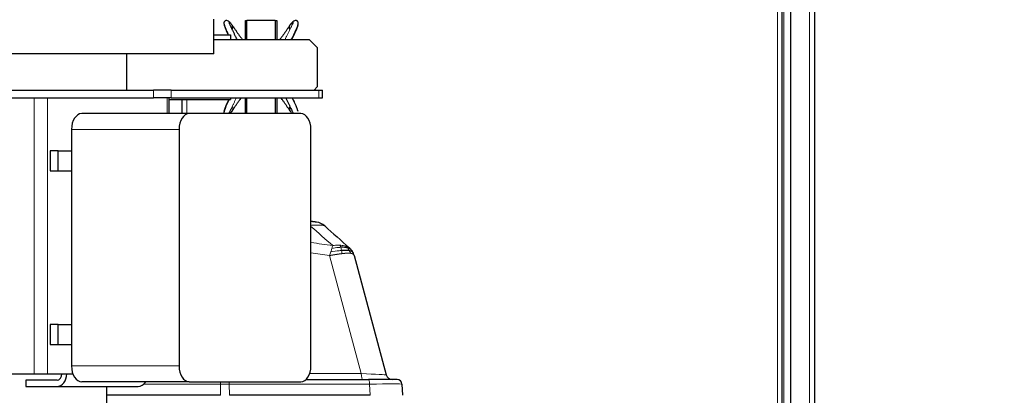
# Model space of a CAD drawing. Header units: inches. Extents: x 0 to 20790, y -12 to 14700.
# Tile 165 of 184: x 10996 to 11620, y 12095 to 12333. Entities that reach past the tile are written whole.
import ezdxf

# ---------------------------------------------------------------- set-up
doc = ezdxf.new("R2010")
doc.units = ezdxf.units.IN
doc.layers.add('1', color=7, linetype='Continuous', true_color=0xffffff)
doc.layers.add('254', color=7, linetype='Continuous', true_color=0xffffff)
doc.styles.add('latin_extended', font='simplex.shx')
doc.dimstyles.get("Standard").update_dxf_attribs({"dimtxt": 0.18, "dimasz": 0.18, "dimexe": 0.18, "dimexo": 0.0625, "dimgap": 0.09, "dimtad": 0, "dimtih": 1, "dimtoh": 1, "dimdec": 4, "dimzin": 0, "dimdsep": 46, "dimtxsty": 'Standard', "dimcen": 0.09, "dimadec": 0, "dimazin": 0, "dimtfac": 1, "dimtdec": 4, "dimtofl": 0, "dimtmove": 0, "dimatfit": 3, "dimfxl": 1, "dimtolj": 1, "dimtzin": 0, "dimarcsym": 0})

# ---------------------------------------------------------------- blocks, each defined once
blk = doc.blocks.new('_U3')
at = {"layer": '254', "color": 3, "linetype": 'Continuous', "lineweight": 13, "transparency": 16777216}
for p, q in [((11324.17, 12629.63), (12315.67, 12629.63)), ((12280.67, 12507.13), (12280.67, 9176.63)), ((11157.32, 9054.13), (12315.67, 9054.13))]:
    blk.add_line(p, q, dxfattribs=at)
at = {"layer": '254', "color": 3, "transparency": 16777216}
for points in [[(12301.09, 12507.13), (12260.25, 12507.13), (12280.67, 12629.63)], [(12260.25, 9176.63), (12301.09, 9176.63), (12280.67, 9054.13)]]:
    blk.add_solid(points, dxfattribs=at)
at = {"layer": 'Defpoints', "color": 0, "transparency": 16777216}
for p in [(11289.17, 12629.63), (11122.32, 9054.13), (12280.67, 9054.13)]:
    blk.add_point(p, dxfattribs=at)
at = {"layer": '254', "color": 2, "lineweight": 13, "transparency": 16777216, "insert": (12096.92, 10626.05), "char_height": 122.5, "attachment_point": 1, "rotation": 90, "style": 'latin_extended'}
blk.add_mtext('\\A1;3575', dxfattribs=at)
blk = doc.blocks.new('_U13')
at = {"layer": '254', "color": 3, "linetype": 'Continuous', "lineweight": 13, "transparency": 16777216}
for p, q in [((8923.11, 12092.13), (8923.11, 13329.32)), ((11930.67, 9591.63), (11930.67, 13329.32)), ((9045.61, 13294.32), (11808.17, 13294.32))]:
    blk.add_line(p, q, dxfattribs=at)
at = {"layer": '254', "color": 3, "transparency": 16777216}
for points in [[(9045.61, 13314.74), (9045.61, 13273.91), (8923.11, 13294.32)], [(11808.17, 13273.91), (11808.17, 13314.74), (11930.67, 13294.32)]]:
    blk.add_solid(points, dxfattribs=at)
at = {"layer": 'Defpoints', "color": 0, "transparency": 16777216}
for p in [(11930.67, 13294.32), (8923.11, 12057.13), (11930.67, 9556.63)]:
    blk.add_point(p, dxfattribs=at)
at = {"layer": '254', "color": 2, "lineweight": 13, "transparency": 16777216, "insert": (10211.06, 13478.07), "char_height": 122.5, "attachment_point": 1, "style": 'latin_extended'}
blk.add_mtext('\\A1;3008', dxfattribs=at)

msp = doc.modelspace()

# ---------------------------------------------------------------- linework, layer by layer
at = {"layer": '1', "color": 110, "linetype": 'Continuous', "lineweight": 13}
for p, q in [((11476.372, 11950.217), (11476.372, 12629.63)), ((11496.797, 11935.592), (11496.797, 12627.13)), ((11480.472, 12608.13), (11480.472, 11950.214)), ((11080.88, 12288.13), (11080.88, 12283.13)), ((11092.107, 12288.13), (11092.107, 12283.13)), ((11185.801, 12288.13), (11185.801, 12283.13)), ((11005.247, 12283.13), (11005.247, 12108.13)), ((11013.7, 12283.13), (11013.7, 12108.13)), ((11089.549, 12283.13), (11089.549, 12273.127)), ((11101.972, 12282.117), (11101.972, 12273.117)), ((11097.173, 12263.129), (11028.995, 12263.129)), ((11212.583, 12108.315), (11192.528, 12183.162)), ((11097.173, 12113.129), (11028.995, 12113.129)), ((11179.94, 12108.315), (11212.583, 12108.315)), ((11123.384, 12101.682), (11074.834, 12101.682)), ((11123.436, 12094.525), (11123.384, 12101.682)), ((11217.901, 12101.682), (11128.966, 12101.682)), ((11128.966, 12101.682), (11129.018, 12094.525)), ((11218.276, 12094.525), (11217.901, 12101.682))]:
    msp.add_line(p, q, dxfattribs=at)
at = {"layer": '1', "color": 2, "linetype": 'Continuous', "lineweight": 25}
for p, q in [((11479.172, 12626.83), (11479.172, 11950.212)), ((11484.797, 11947.591), (11484.797, 12627.13)), ((11499.797, 12624.13), (11499.797, 11932.596)), ((11119.172, 12311.129), (11119.172, 12333.129)), ((11139.172, 12332.13), (11140.131, 12332.13)), ((11139.172, 12320.128), (11139.172, 12332.13)), ((11140.131, 12332.33), (11158.131, 12332.33)), ((11140.131, 12320.128), (11140.131, 12332.33)), ((11158.131, 12332.33), (11158.131, 12320.128)), ((11158.131, 12332.13), (11159.172, 12332.13)), ((11159.172, 12332.13), (11159.172, 12320.128)), ((11119.17, 12323.13), (11129.672, 12323.13)), ((11119.17, 12320.128), (11179.672, 12320.128)), ((11129.672, 12323.13), (11129.672, 12320.128)), ((11179.672, 12320.128), (11184.672, 12315.128)), ((11184.672, 12315.128), (11184.672, 12290.132)), ((11119.172, 12311.129), (10869.172, 12311.129)), ((11064.022, 12288.13), (11064.022, 12311.129)), ((10923.407, 12288.13), (11080.88, 12288.13)), ((11092.107, 12288.13), (11080.88, 12288.13)), ((11092.107, 12288.13), (11185.801, 12288.13)), ((11184.672, 12290.132), (11182.67, 12288.13)), ((11185.801, 12288.13), (11188.14, 12288.13)), ((11188.14, 12283.13), (11188.14, 12288.13)), ((10923.407, 12283.13), (11080.88, 12283.13)), ((11092.107, 12283.13), (11080.88, 12283.13)), ((11090.952, 12282.13), (11129.672, 12282.13)), ((11090.953, 12273.127), (11090.953, 12283.13)), ((11092.107, 12283.13), (11185.801, 12283.13)), ((11099.172, 12273.123), (11099.172, 12282.122)), ((11129.672, 12283.13), (11129.672, 12282.13)), ((11139.172, 12273.129), (11139.172, 12283.13)), ((11140.131, 12273.129), (11140.131, 12283.13)), ((11158.131, 12283.13), (11158.131, 12273.129)), ((11159.172, 12283.13), (11159.172, 12273.129)), ((11185.801, 12283.13), (11188.14, 12283.13)), ((11103.6, 12273.129), (11035.422, 12273.129)), ((11174.307, 12273.129), (11103.6, 12273.129)), ((11028.995, 12263.129), (11028.995, 12113.129)), ((11097.173, 12263.129), (11097.173, 12113.129)), ((11180.735, 12113.129), (11180.735, 12263.129)), ((11015.532, 12249.479), (11015.532, 12236.779)), ((11020.511, 12249.479), (11015.532, 12249.479)), ((11020.511, 12249.479), (11028.995, 12249.479)), ((11020.511, 12236.779), (11020.511, 12249.479)), ((11015.532, 12236.779), (11020.511, 12236.779)), ((11020.511, 12236.779), (11028.995, 12236.779)), ((11208.118, 12183.173), (11228.397, 12107.489)), ((11015.532, 12139.479), (11015.532, 12126.779)), ((11020.511, 12139.479), (11015.532, 12139.479)), ((11020.511, 12139.479), (11028.995, 12139.479)), ((11020.511, 12126.779), (11020.511, 12139.479)), ((11015.532, 12126.779), (11020.511, 12126.779)), ((11020.511, 12126.779), (11028.995, 12126.779)), ((10991.458, 12108.13), (11005.247, 12108.13)), ((11005.247, 12108.13), (11013.7, 12108.13)), ((11013.7, 12108.13), (11025.913, 12108.13)), ((11025.914, 12108.13), (11025.913, 12108.13)), ((11025.914, 12108.13), (11029.856, 12108.13)), ((11000.103, 12104.129), (11000.103, 12100.129)), ((11019.785, 12104.129), (11000.103, 12104.129)), ((11000.103, 12100.129), (11019.785, 12100.129)), ((11019.785, 12100.129), (11071.208, 12100.129)), ((11103.6, 12103.129), (11035.422, 12103.129)), ((11051.322, 12033.129), (11051.322, 12100.129)), ((11103.6, 12103.129), (11174.307, 12103.129)), ((11177.582, 12104.525), (11217.176, 12104.525)), ((11235.345, 12104.525), (11217.176, 12104.525)), ((11238.341, 12101.682), (11238.716, 12094.525)), ((11123.436, 12094.525), (11051.318, 12094.525)), ((11218.276, 12094.525), (11129.018, 12094.525))]:
    msp.add_line(p, q, dxfattribs=at)
for centre, radius, start, end in [((11182.84, 12194.415), 10, 48.475565, 82.020268), ((11232.261, 12108.525), 4, 195, 270), ((11235.345, 12101.525), 3, 3, 90)]:
    msp.add_arc(centre, radius, start, end, dxfattribs=at)
for centre, major_axis, ratio, start_param, end_param in [((11035.422, 12263.129), (0, 10), 0.6427876, 0, 1.5707963), ((11103.6, 12263.129), (0, 10), 0.6427876, 0, 1.5707963), ((11174.307, 12263.129), (0, 10), 0.6427876, 4.712389, 6.2831853), ((11035.422, 12113.129), (0, 10), 0.6427876, 1.5707963, 3.1415927), ((11103.6, 12113.129), (0, 10), 0.6427876, 1.5707963, 3.1415927), ((11174.307, 12113.129), (0, 10), 0.6427876, 3.1415927, 4.712389), ((11019.785, 12108.13), (0, -8.001), 0.7660444, 0, 1.5707963), ((11019.785, 12108.13), (0, 4.001), 0.7660444, 3.1415927, 4.712389), ((11071.208, 12108.13), (0, -8.001), 0.7660444, 0, 0.8955993)]:
    msp.add_ellipse(centre, major_axis=major_axis, ratio=ratio, start_param=start_param, end_param=end_param, dxfattribs=at)
at = {"layer": '1', "color": 110, "linetype": 'Continuous', "lineweight": 13}
for centre, major_axis, ratio, start_param, end_param in [((11207.414, 12108.525), (-20.983, 1.035), 0.00224, 3.1423129, 4.4636253), ((11213.549, 12108.525), (0, 4), 0.2419219, 1.6231562, 3.1415927), ((11123.279, 12101.525), (0, 3), 0.0348995, 4.7647489, 5.2766517), ((11122.434, 12101.525), (27.001, 0.022), 0.0057899, 1.3264408, 1.5355922), ((11128.241, 12101.525), (0, 3), 0.2419219, 4.7647489, 5.2766517), ((11217.176, 12101.525), (0, 3), 0.2419219, 4.7647489, 6.2831853), ((11211.312, 12101.525), (27.029, 0.157), 0.0045296, 0.000211, 1.3245207)]:
    msp.add_ellipse(centre, major_axis=major_axis, ratio=ratio, start_param=start_param, end_param=end_param, dxfattribs=at)
at = {"layer": '1', "color": 2, "linetype": 'Continuous', "lineweight": 25}
for points, degree, knots in [([(11130.186, 12330.049), (11129.789, 12330.569), (11129.044, 12331.351), (11127.952, 12332.093), (11127.118, 12332.281), (11126.551, 12332.128), (11126.213, 12331.871), (11126.007, 12331.66), (11125.917, 12331.561), (11125.805, 12331.441), (11125.674, 12331.245), (11125.572, 12330.96), (11125.509, 12330.422), (11125.719, 12329.62), (11126.421, 12327.108), (11127.533, 12324.753), (11128.331, 12323.169)], 3, [0, 0, 0, 0, 0.1261361, 0.2301313, 0.310708, 0.368831, 0.4062747, 0.4184812, 0.4234102, 0.4278889, 0.4444639, 0.4602229, 0.4770469, 0.5488604, 0.7026561, 1, 1, 1, 1]), ([(11168.375, 12320.131), (11168.399, 12320.177), (11169.732, 12322.801), (11171.575, 12326.253), (11172.536, 12329.519), (11172.705, 12330.309), (11172.724, 12330.689), (11172.69, 12330.96), (11172.589, 12331.245), (11172.457, 12331.441), (11172.345, 12331.561), (11172.255, 12331.66), (11172.05, 12331.871), (11171.711, 12332.128), (11171.145, 12332.281), (11170.311, 12332.093), (11169.218, 12331.351), (11168.474, 12330.569), (11168.077, 12330.049)], 3, [0, 0, 0, 0, 0.007186, 0.4087024, 0.5380959, 0.5820486, 0.5986446, 0.6127992, 0.6260577, 0.6400029, 0.643771, 0.6479179, 0.6581876, 0.6896902, 0.738591, 0.8063829, 0.8938775, 1, 1, 1, 1]), ([(11125.8, 12329.309), (11125.789, 12329.333), (11125.76, 12329.405), (11125.769, 12329.464), (11125.836, 12329.29), (11125.917, 12329.011), (11125.984, 12328.725), (11126.067, 12328.395), (11126.2, 12327.918), (11126.498, 12327.037), (11127.072, 12325.705), (11127.737, 12324.31), (11128.156, 12323.452), (11128.308, 12323.143)], 3, [0, 0, 0, 0, 0.0382971, 0.133327, 0.2283569, 0.2758719, 0.3233869, 0.3709018, 0.4184168, 0.5134467, 0.7035066, 0.8935665, 1, 1, 1, 1]), ([(11133.928, 12320.192), (11133.736, 12320.577), (11133.278, 12321.503), (11132.564, 12322.966), (11131.784, 12324.571), (11131.016, 12326.163), (11130.271, 12327.722), (11129.78, 12328.729), (11129.54, 12329.203), (11129.53, 12329.221)], 3, [0, 0, 0, 0, 0.1232061, 0.2971645, 0.4711229, 0.6450813, 0.8190397, 0.9929982, 1, 1, 1, 1]), ([(11130.809, 12326.599), (11130.901, 12326.712), (11131, 12326.87), (11131.076, 12327.042), (11131.129, 12327.221), (11131.181, 12327.515), (11131.207, 12327.819), (11131.186, 12328.188), (11131.105, 12328.548), (11130.975, 12328.893), (11130.864, 12329.121), (11130.815, 12329.211)], 5, [0, 0, 0, 0, 0, 0, 0.2638886, 0.3364025, 0.3364025, 0.3364025, 0.5400548, 0.8151422, 1, 1, 1, 1, 1, 1]), ([(11130.815, 12329.211), (11131.148, 12328.767), (11131.797, 12327.823), (11132.776, 12326.359), (11133.768, 12324.898), (11134.79, 12323.45), (11135.862, 12322.007), (11136.707, 12320.907), (11137.192, 12320.289), (11137.289, 12320.166)], 3, [0, 0, 0, 0, 0.160016, 0.320032, 0.480048, 0.640064, 0.80008, 0.960096, 1, 1, 1, 1]), ([(11167.447, 12329.211), (11167.114, 12328.767), (11166.465, 12327.823), (11165.487, 12326.359), (11164.494, 12324.898), (11163.472, 12323.45), (11162.401, 12322.007), (11161.555, 12320.907), (11161.071, 12320.289), (11160.973, 12320.166)], 3, [0, 0, 0, 0, 0.160016, 0.320032, 0.480048, 0.640064, 0.80008, 0.960096, 1, 1, 1, 1]), ([(11167.457, 12326.595), (11167.455, 12326.598), (11167.452, 12326.6), (11167.45, 12326.603), (11167.358, 12326.718), (11167.259, 12326.877), (11167.185, 12327.047), (11167.133, 12327.224), (11167.081, 12327.515), (11167.062, 12327.738), (11167.065, 12327.922), (11167.083, 12328.105), (11167.13, 12328.365), (11167.192, 12328.612), (11167.249, 12328.786), (11167.318, 12328.956), (11167.399, 12329.121), (11167.447, 12329.211)], 5, [0, 0, 0, 0, 0, 0, 0.0068692, 0.0068692, 0.0068692, 0.2655639, 0.3379128, 0.3379128, 0.3379128, 0.5411016, 0.6689564, 0.6689564, 0.6689564, 0.8155629, 1, 1, 1, 1, 1, 1]), ([(11167.447, 12329.211), (11167.541, 12329.387), (11167.738, 12329.697), (11167.974, 12329.981), (11168.247, 12330.231), (11168.576, 12330.455), (11168.869, 12330.619), (11169.022, 12330.69), (11169.18, 12330.749), (11169.343, 12330.795), (11169.479, 12330.822)], 5, [0, 0, 0, 0, 0, 0, 0.3727401, 0.6847556, 0.6847556, 0.6847556, 0.7419062, 1, 1, 1, 1, 1, 1]), ([(11172.462, 12329.309), (11172.473, 12329.333), (11172.502, 12329.405), (11172.493, 12329.464), (11172.426, 12329.29), (11172.346, 12329.011), (11172.278, 12328.725), (11172.196, 12328.395), (11172.062, 12327.918), (11171.765, 12327.037), (11171.191, 12325.705), (11170.411, 12324.071), (11169.598, 12322.415), (11168.955, 12321.121), (11168.587, 12320.379), (11168.495, 12320.195)], 3, [0, 0, 0, 0, 0.0286537, 0.0997547, 0.1708557, 0.2064062, 0.2419567, 0.2775072, 0.3130577, 0.3841587, 0.5263607, 0.6685627, 0.8107647, 0.9529667, 1, 1, 1, 1]), ([(11128.882, 12282.102), (11127.884, 12280.145), (11126.528, 12277.407), (11125.726, 12274.682), (11125.558, 12273.892), (11125.538, 12273.512), (11125.566, 12273.291), (11125.603, 12273.164), (11125.615, 12273.13)], 3, [0, 0, 0, 0, 0.5943312, 0.8453562, 0.9306251, 0.9628215, 0.9902815, 1, 1, 1, 1]), ([(11125.8, 12274.892), (11125.789, 12274.868), (11125.76, 12274.796), (11125.769, 12274.737), (11125.836, 12274.911), (11125.917, 12275.19), (11125.984, 12275.476), (11126.067, 12275.806), (11126.2, 12276.283), (11126.498, 12277.164), (11127.072, 12278.496), (11127.851, 12280.13), (11128.447, 12281.344), (11128.775, 12282.008), (11128.83, 12282.117)], 3, [0, 0, 0, 0, 0.034154, 0.1189033, 0.2036527, 0.2460274, 0.2884021, 0.3307767, 0.3731514, 0.4579008, 0.6273995, 0.7968982, 0.9663969, 1, 1, 1, 1]), ([(11130.815, 12274.99), (11131.148, 12275.434), (11131.797, 12276.378), (11132.776, 12277.842), (11133.768, 12279.303), (11134.79, 12280.751), (11135.723, 12282.007), (11136.324, 12282.793), (11136.555, 12283.094)], 3, [0, 0, 0, 0, 0.1781698, 0.3563395, 0.5345093, 0.712679, 0.8908488, 1, 1, 1, 1]), ([(11167.447, 12274.99), (11167.114, 12275.434), (11166.465, 12276.378), (11165.487, 12277.842), (11164.494, 12279.303), (11163.472, 12280.751), (11162.539, 12282.007), (11161.939, 12282.793), (11161.707, 12283.094)], 3, [0, 0, 0, 0, 0.1781698, 0.3563395, 0.5345093, 0.712679, 0.8908488, 1, 1, 1, 1]), ([(11164.799, 12283.072), (11164.834, 12283), (11165.136, 12282.387), (11165.699, 12281.235), (11166.479, 12279.629), (11167.247, 12278.038), (11167.992, 12276.479), (11168.482, 12275.472), (11168.723, 12274.998), (11168.732, 12274.98)], 3, [0, 0, 0, 0, 0.025615, 0.2189358, 0.4122565, 0.6055773, 0.7988981, 0.9922188, 1, 1, 1, 1]), ([(11172.457, 12274.877), (11172.324, 12275.349), (11171.545, 12277.95), (11170.048, 12280.817), (11168.863, 12283.118)], 3, [0, 0, 0, 0, 0.2047724, 1, 1, 1, 1]), ([(11172.462, 12274.892), (11172.473, 12274.868), (11172.502, 12274.796), (11172.493, 12274.737), (11172.426, 12274.911), (11172.346, 12275.19), (11172.278, 12275.476), (11172.196, 12275.806), (11172.062, 12276.283), (11171.765, 12277.164), (11171.191, 12278.496), (11170.411, 12280.13), (11169.657, 12281.665), (11169.168, 12282.653), (11168.952, 12283.086)], 3, [0, 0, 0, 0, 0.0310885, 0.1082311, 0.1853738, 0.2239451, 0.2625164, 0.3010877, 0.339659, 0.4168017, 0.5710869, 0.7253722, 0.8796575, 1, 1, 1, 1]), ([(11130.815, 12274.99), (11130.721, 12274.814), (11130.524, 12274.504), (11130.288, 12274.22), (11130.016, 12273.97), (11129.687, 12273.746), (11129.394, 12273.582), (11129.241, 12273.511), (11129.082, 12273.452), (11128.919, 12273.406), (11128.784, 12273.379)], 5, [0, 0, 0, 0, 0, 0, 0.3727401, 0.6847556, 0.6847556, 0.6847556, 0.7419062, 1, 1, 1, 1, 1, 1]), ([(11130.805, 12277.606), (11130.808, 12277.603), (11130.81, 12277.6), (11130.813, 12277.598), (11130.904, 12277.483), (11131.003, 12277.323), (11131.077, 12277.154), (11131.129, 12276.977), (11131.181, 12276.686), (11131.2, 12276.463), (11131.198, 12276.279), (11131.179, 12276.096), (11131.132, 12275.836), (11131.071, 12275.589), (11131.014, 12275.415), (11130.944, 12275.245), (11130.864, 12275.08), (11130.815, 12274.99)], 5, [0, 0, 0, 0, 0, 0, 0.0068692, 0.0068692, 0.0068692, 0.2655639, 0.3379128, 0.3379128, 0.3379128, 0.5411016, 0.6689564, 0.6689564, 0.6689564, 0.8155629, 1, 1, 1, 1, 1, 1]), ([(11167.453, 12277.601), (11167.362, 12277.489), (11167.262, 12277.331), (11167.187, 12277.159), (11167.134, 12276.98), (11167.081, 12276.686), (11167.055, 12276.382), (11167.076, 12276.013), (11167.157, 12275.653), (11167.287, 12275.308), (11167.399, 12275.08), (11167.447, 12274.99)], 5, [0, 0, 0, 0, 0, 0, 0.2638886, 0.3364025, 0.3364025, 0.3364025, 0.5400548, 0.8151422, 1, 1, 1, 1, 1, 1]), ([(11184.228, 12204.318), (11184.227, 12204.318), (11184.219, 12204.319), (11184.189, 12204.323), (11184.165, 12204.327), (11184.099, 12204.336), (11184.058, 12204.342), (11183.959, 12204.356), (11183.9, 12204.364), (11183.814, 12204.376), (11183.797, 12204.378), (11183.76, 12204.383), (11183.704, 12204.391), (11183.643, 12204.4), (11183.516, 12204.418), (11183.329, 12204.444), (11183.112, 12204.474), (11182.967, 12204.494), (11182.937, 12204.498), (11182.877, 12204.507), (11182.847, 12204.511), (11182.754, 12204.524), (11182.691, 12204.533), (11182.498, 12204.56), (11182.364, 12204.578), (11182.086, 12204.617), (11181.943, 12204.637), (11181.648, 12204.678), (11181.496, 12204.699), (11181.301, 12204.726), (11181.262, 12204.732), (11181.183, 12204.743), (11181.143, 12204.748), (11181.023, 12204.765), (11180.943, 12204.776), (11180.827, 12204.792), (11180.792, 12204.797), (11180.757, 12204.802)], 3, [0, 0, 0, 0, 0.0766427, 0.0766427, 0.1589548, 0.1589548, 0.241267, 0.241267, 0.3235792, 0.3235792, 0.3441572, 0.3441572, 0.3647352, 0.4058913, 0.4058913, 0.4882035, 0.5705157, 0.5705157, 0.5910937, 0.5910937, 0.6116718, 0.6116718, 0.6528278, 0.6528278, 0.73514, 0.73514, 0.8174522, 0.8174522, 0.8997644, 0.8997644, 0.9203424, 0.9203424, 0.9409204, 0.9409204, 0.9820765, 0.9820765, 1, 1, 1, 1]), ([(11204.008, 12187.982), (11203.862, 12188.021), (11203.711, 12188.057), (11203.085, 12188.193), (11202.569, 12188.271), (11201.458, 12188.374), (11200.862, 12188.4), (11200.026, 12188.398), (11199.813, 12188.394), (11199.597, 12188.387)], 3, [0, 0, 0, 0, 0.125, 0.125, 0.5, 0.5, 0.875, 0.875, 1, 1, 1, 1]), ([(11206.426, 12186.627), (11206.33, 12186.755), (11206.23, 12186.88), (11205.971, 12187.19), (11205.807, 12187.372), (11205.461, 12187.727), (11205.28, 12187.901), (11205.088, 12188.071)], 3, [0, 0, 0, 0, 0.25, 0.25, 0.625, 0.625, 1, 1, 1, 1]), ([(11205.124, 12186.24), (11204.969, 12186.266), (11204.807, 12186.29), (11204.129, 12186.373), (11203.557, 12186.408), (11202.297, 12186.427), (11201.61, 12186.41), (11200.63, 12186.358), (11200.379, 12186.343), (11200.124, 12186.325)], 3, [0, 0, 0, 0, 0.125, 0.125, 0.5, 0.5, 0.875, 0.875, 1, 1, 1, 1]), ([(11207.427, 12185.009), (11207.391, 12185.081), (11207.355, 12185.151), (11207.208, 12185.433), (11207.09, 12185.64), (11206.84, 12186.044), (11206.708, 12186.241), (11206.522, 12186.499), (11206.475, 12186.564), (11206.426, 12186.627)], 3, [0, 0, 0, 0, 0.125, 0.125, 0.5, 0.5, 0.875, 0.875, 1, 1, 1, 1]), ([(11208.118, 12183.173), (11208.052, 12183.419), (11207.978, 12183.658), (11207.815, 12184.124), (11207.725, 12184.351), (11207.565, 12184.721), (11207.497, 12184.866), (11207.427, 12185.009)], 3, [0, 0, 0, 0, 0.375, 0.375, 0.75, 0.75, 1, 1, 1, 1])]:
    msp.add_open_spline(points, degree=degree, knots=knots, dxfattribs=at)
at = {"layer": '1', "color": 110, "linetype": 'Continuous', "lineweight": 13}
for points, knots in [([(11129.53, 12329.221), (11129.424, 12329.43), (11129.263, 12329.74), (11129.058, 12330.121), (11128.915, 12330.394), (11128.81, 12330.633), (11128.757, 12330.888), (11128.829, 12331.072), (11129.11, 12331.035), (11129.533, 12330.802), (11130.115, 12330.221), (11130.585, 12329.564), (11130.815, 12329.211)], [0, 0, 0, 0, 0.0926962, 0.143102, 0.1935077, 0.2439135, 0.2943193, 0.3951308, 0.4959423, 0.5967539, 0.7983769, 1, 1, 1, 1]), ([(11164.335, 12320.192), (11164.526, 12320.577), (11164.985, 12321.503), (11165.699, 12322.966), (11166.479, 12324.571), (11167.247, 12326.163), (11167.992, 12327.722), (11168.593, 12328.956), (11168.99, 12329.724), (11169.205, 12330.121), (11169.347, 12330.394), (11169.453, 12330.633), (11169.505, 12330.888), (11169.433, 12331.072), (11169.153, 12331.035), (11168.729, 12330.802), (11168.148, 12330.221), (11167.677, 12329.564), (11167.447, 12329.211)], [0, 0, 0, 0, 0.0661406, 0.1595265, 0.2529125, 0.3462984, 0.4396844, 0.5330703, 0.5797633, 0.6031098, 0.6264562, 0.6498027, 0.6731492, 0.7198422, 0.7665351, 0.8132281, 0.9066141, 1, 1, 1, 1]), ([(11133.463, 12283.072), (11133.428, 12283), (11133.126, 12282.387), (11132.564, 12281.235), (11131.784, 12279.629), (11131.016, 12278.038), (11130.271, 12276.479), (11129.669, 12275.244), (11129.272, 12274.477), (11129.058, 12274.08), (11128.915, 12273.807), (11128.81, 12273.568), (11128.757, 12273.313), (11128.829, 12273.129), (11129.11, 12273.166), (11129.533, 12273.399), (11130.115, 12273.98), (11130.585, 12274.637), (11130.815, 12274.99)], [0, 0, 0, 0, 0.0130767, 0.1117691, 0.2104614, 0.3091537, 0.407846, 0.5065384, 0.5558845, 0.5805576, 0.6052307, 0.6299038, 0.6545769, 0.703923, 0.7532692, 0.8026153, 0.9013077, 1, 1, 1, 1]), ([(11168.732, 12274.98), (11168.838, 12274.771), (11168.999, 12274.461), (11169.205, 12274.08), (11169.347, 12273.807), (11169.453, 12273.568), (11169.505, 12273.313), (11169.433, 12273.129), (11169.153, 12273.166), (11168.729, 12273.399), (11168.148, 12273.98), (11167.677, 12274.637), (11167.447, 12274.99)], [0, 0, 0, 0, 0.0926962, 0.143102, 0.1935077, 0.2439135, 0.2943193, 0.3951308, 0.4959423, 0.5967539, 0.7983769, 1, 1, 1, 1]), ([(11189.469, 12201.901), (11189.421, 12201.944), (11189.362, 12201.985), (11189.223, 12202.063), (11189.143, 12202.1), (11188.872, 12202.204), (11188.651, 12202.265), (11188.354, 12202.323), (11188.32, 12202.329), (11188.251, 12202.342), (11188.216, 12202.348), (11188.109, 12202.366), (11188.036, 12202.377), (11187.807, 12202.408), (11187.484, 12202.446), (11187.122, 12202.474), (11186.837, 12202.491), (11186.691, 12202.499), (11186.539, 12202.505), (11186.437, 12202.509), (11186.385, 12202.511), (11185.916, 12202.526), (11185.468, 12202.53), (11184.751, 12202.522), (11184.505, 12202.517), (11184.125, 12202.506), (11183.996, 12202.502), (11183.736, 12202.492), (11183.603, 12202.487), (11182.936, 12202.458), (11182.382, 12202.426), (11181.469, 12202.362), (11181.123, 12202.335), (11180.77, 12202.306)], [0, 0, 0, 0, 0.0658566, 0.0658566, 0.1317133, 0.1317133, 0.2634265, 0.2634265, 0.2798907, 0.2798907, 0.2963548, 0.2963548, 0.3292832, 0.3292832, 0.3951398, 0.4609964, 0.4609964, 0.4939247, 0.5103889, 0.5103889, 0.526853, 0.526853, 0.6585663, 0.6585663, 0.7244229, 0.7244229, 0.7573512, 0.7573512, 0.7902796, 0.7902796, 0.9219928, 0.9219928, 1, 1, 1, 1]), ([(11193.31, 12185.501), (11193.436, 12185.877), (11193.555, 12186.245), (11193.779, 12186.96), (11193.884, 12187.307), (11193.982, 12187.641)], [0, 0, 0, 0, 0.5, 0.5, 1, 1, 1, 1]), ([(11193.982, 12187.641), (11194.089, 12187.972), (11194.189, 12188.29), (11194.375, 12188.893), (11194.462, 12189.18), (11194.542, 12189.448)], [0, 0, 0, 0, 0.5, 0.5, 1, 1, 1, 1]), ([(11199.597, 12188.387), (11199.165, 12188.374), (11198.721, 12188.349), (11196.902, 12188.197), (11195.448, 12187.973), (11193.982, 12187.641)], [0, 0, 0, 0, 0.25, 0.25, 1, 1, 1, 1]), ([(11199.148, 12189.71), (11198.778, 12189.736), (11198.4, 12189.751), (11196.87, 12189.767), (11195.682, 12189.673), (11194.542, 12189.448)], [0, 0, 0, 0, 0.25, 0.25, 1, 1, 1, 1]), ([(11203.027, 12189.014), (11202.896, 12189.054), (11202.761, 12189.094), (11202.202, 12189.248), (11201.743, 12189.354), (11200.761, 12189.536), (11200.24, 12189.61), (11199.516, 12189.681), (11199.333, 12189.697), (11199.148, 12189.71)], [0, 0, 0, 0, 0.125, 0.125, 0.5, 0.5, 0.875, 0.875, 1, 1, 1, 1]), ([(11199.597, 12188.387), (11199.549, 12188.537), (11199.501, 12188.679), (11199.387, 12189.007), (11199.323, 12189.181), (11199.216, 12189.482), (11199.174, 12189.608), (11199.148, 12189.71)], [0, 0, 0, 0, 0.25, 0.25, 0.625, 0.625, 1, 1, 1, 1]), ([(11200.124, 12186.325), (11200.107, 12186.415), (11200.089, 12186.506), (11200.014, 12186.87), (11199.951, 12187.142), (11199.815, 12187.667), (11199.743, 12187.92), (11199.646, 12188.236), (11199.621, 12188.313), (11199.597, 12188.387)], [0, 0, 0, 0, 0.125, 0.125, 0.5, 0.5, 0.875, 0.875, 1, 1, 1, 1]), ([(11204.008, 12187.982), (11203.91, 12188.105), (11203.813, 12188.221), (11203.579, 12188.487), (11203.445, 12188.624), (11203.209, 12188.853), (11203.106, 12188.945), (11203.027, 12189.014)], [0, 0, 0, 0, 0.25, 0.25, 0.625, 0.625, 1, 1, 1, 1]), ([(11205.088, 12188.071), (11204.875, 12188.26), (11204.41, 12188.516), (11203.53, 12188.851), (11203.288, 12188.934), (11203.027, 12189.014)], [0, 0, 0, 0, 0.75, 0.75, 1, 1, 1, 1]), ([(11206.426, 12186.627), (11206.106, 12187.049), (11205.565, 12187.425), (11204.572, 12187.815), (11204.301, 12187.903), (11204.008, 12187.982)], [0, 0, 0, 0, 0.75, 0.75, 1, 1, 1, 1]), ([(11205.124, 12186.24), (11205.084, 12186.317), (11205.043, 12186.394), (11204.874, 12186.704), (11204.738, 12186.936), (11204.453, 12187.38), (11204.304, 12187.593), (11204.107, 12187.856), (11204.058, 12187.92), (11204.008, 12187.982)], [0, 0, 0, 0, 0.125, 0.125, 0.5, 0.5, 0.875, 0.875, 1, 1, 1, 1]), ([(11192.528, 12183.162), (11192.671, 12183.559), (11192.808, 12183.954), (11193.069, 12184.736), (11193.193, 12185.122), (11193.31, 12185.501)], [0, 0, 0, 0, 0.5, 0.5, 1, 1, 1, 1]), ([(11200.354, 12184.364), (11200.34, 12184.362), (11200.312, 12184.358), (11200.27, 12184.353), (11200.227, 12184.348), (11200.183, 12184.342), (11200.139, 12184.337), (11200.093, 12184.331), (11200.048, 12184.325), (11200.001, 12184.319), (11199.953, 12184.313), (11199.905, 12184.307), (11199.856, 12184.3), (11199.807, 12184.294), (11199.756, 12184.287), (11199.705, 12184.28), (11199.653, 12184.273), (11199.6, 12184.266), (11199.547, 12184.259), (11199.492, 12184.251), (11199.437, 12184.244), (11199.381, 12184.236), (11199.325, 12184.228), (11199.267, 12184.22), (11199.209, 12184.212), (11199.15, 12184.204), (11199.09, 12184.196), (11199.029, 12184.187), (11198.968, 12184.178), (11198.905, 12184.169), (11198.842, 12184.16), (11198.778, 12184.151), (11198.713, 12184.142), (11198.648, 12184.132), (11198.581, 12184.123), (11198.514, 12184.113), (11198.445, 12184.103), (11198.376, 12184.093), (11198.306, 12184.083), (11198.236, 12184.072), (11198.164, 12184.062), (11198.091, 12184.051), (11198.018, 12184.04), (11197.944, 12184.029), (11197.868, 12184.018), (11197.792, 12184.006), (11197.715, 12183.995), (11197.637, 12183.983), (11197.559, 12183.971), (11197.479, 12183.959), (11197.398, 12183.946), (11197.317, 12183.934), (11197.234, 12183.921), (11197.151, 12183.908), (11197.067, 12183.895), (11196.981, 12183.882), (11196.895, 12183.869), (11196.808, 12183.855), (11196.72, 12183.842), (11196.631, 12183.828), (11196.541, 12183.814), (11196.45, 12183.8), (11196.358, 12183.785), (11196.266, 12183.771), (11196.172, 12183.756), (11196.077, 12183.741), (11195.982, 12183.726), (11195.885, 12183.71), (11195.787, 12183.695), (11195.689, 12183.679), (11195.589, 12183.663), (11195.489, 12183.647), (11195.387, 12183.631), (11195.285, 12183.614), (11195.181, 12183.598), (11195.077, 12183.581), (11194.971, 12183.564), (11194.865, 12183.547), (11194.758, 12183.529), (11194.649, 12183.512), (11194.54, 12183.494), (11194.429, 12183.476), (11194.318, 12183.458), (11194.206, 12183.439), (11194.092, 12183.421), (11193.978, 12183.402), (11193.862, 12183.383), (11193.746, 12183.364), (11193.629, 12183.345), (11193.51, 12183.325), (11193.391, 12183.305), (11193.271, 12183.286), (11193.149, 12183.265), (11193.027, 12183.245), (11192.903, 12183.225), (11192.779, 12183.204), (11192.654, 12183.183), (11192.57, 12183.169), (11192.528, 12183.162)], [0, 0, 0, 0, 0.0060657, 0.012223, 0.0184718, 0.0248123, 0.0312443, 0.0377679, 0.0443831, 0.0510899, 0.0578883, 0.0647782, 0.0717598, 0.0788329, 0.0859977, 0.093254, 0.1006019, 0.1080414, 0.1155725, 0.1231952, 0.1309095, 0.1387154, 0.1466129, 0.1546019, 0.1626826, 0.1708549, 0.1791188, 0.1874742, 0.1959213, 0.20446, 0.2130903, 0.2218121, 0.2306256, 0.2395307, 0.2485274, 0.2576156, 0.2667955, 0.276067, 0.2854301, 0.2948848, 0.3044311, 0.314069, 0.3237985, 0.3336196, 0.3435324, 0.3535367, 0.3636326, 0.3738202, 0.3840993, 0.3944701, 0.4049324, 0.4154864, 0.426132, 0.4368691, 0.4476979, 0.4586183, 0.4696303, 0.480734, 0.4919292, 0.503216, 0.5145945, 0.5260645, 0.5376262, 0.5492795, 0.5610244, 0.5728609, 0.584789, 0.5968087, 0.60892, 0.621123, 0.6334175, 0.6458037, 0.6582815, 0.6708509, 0.6835119, 0.6962645, 0.7091087, 0.7220445, 0.735072, 0.748191, 0.7614017, 0.774704, 0.7880979, 0.8015834, 0.8151605, 0.8288293, 0.8425896, 0.8564416, 0.8703852, 0.8844204, 0.8985472, 0.9127656, 0.9270756, 0.9414773, 0.9559705, 0.9705554, 0.9852319, 1, 1, 1, 1]), ([(11200.124, 12186.325), (11199.614, 12186.289), (11199.084, 12186.243), (11196.902, 12186.027), (11195.123, 12185.786), (11193.31, 12185.501)], [0, 0, 0, 0, 0.25, 0.25, 1, 1, 1, 1]), ([(11200.354, 12184.364), (11200.348, 12184.564), (11200.333, 12184.787), (11200.288, 12185.267), (11200.256, 12185.522), (11200.189, 12185.963), (11200.158, 12186.143), (11200.124, 12186.325)], [0, 0, 0, 0, 0.375, 0.375, 0.75, 0.75, 1, 1, 1, 1]), ([(11205.837, 12184.589), (11205.826, 12184.59), (11205.804, 12184.593), (11205.771, 12184.597), (11205.738, 12184.601), (11205.705, 12184.605), (11205.671, 12184.608), (11205.637, 12184.612), (11205.602, 12184.616), (11205.567, 12184.619), (11205.532, 12184.622), (11205.497, 12184.625), (11205.461, 12184.628), (11205.425, 12184.631), (11205.389, 12184.634), (11205.352, 12184.637), (11205.315, 12184.639), (11205.278, 12184.642), (11205.24, 12184.644), (11205.202, 12184.646), (11205.164, 12184.649), (11205.125, 12184.651), (11205.086, 12184.653), (11205.047, 12184.654), (11205.007, 12184.656), (11204.967, 12184.658), (11204.927, 12184.659), (11204.886, 12184.66), (11204.845, 12184.662), (11204.804, 12184.663), (11204.762, 12184.664), (11204.72, 12184.665), (11204.678, 12184.665), (11204.635, 12184.666), (11204.592, 12184.667), (11204.548, 12184.667), (11204.505, 12184.667), (11204.461, 12184.668), (11204.416, 12184.668), (11204.371, 12184.668), (11204.326, 12184.667), (11204.28, 12184.667), (11204.234, 12184.667), (11204.188, 12184.666), (11204.142, 12184.666), (11204.095, 12184.665), (11204.047, 12184.664), (11203.999, 12184.663), (11203.951, 12184.662), (11203.903, 12184.66), (11203.854, 12184.659), (11203.805, 12184.658), (11203.755, 12184.656), (11203.705, 12184.654), (11203.655, 12184.652), (11203.604, 12184.65), (11203.553, 12184.648), (11203.501, 12184.646), (11203.45, 12184.644), (11203.397, 12184.641), (11203.345, 12184.639), (11203.292, 12184.636), (11203.238, 12184.633), (11203.185, 12184.63), (11203.13, 12184.627), (11203.076, 12184.624), (11203.021, 12184.62), (11202.966, 12184.617), (11202.91, 12184.613), (11202.854, 12184.61), (11202.797, 12184.606), (11202.741, 12184.602), (11202.683, 12184.598), (11202.626, 12184.593), (11202.568, 12184.589), (11202.509, 12184.585), (11202.45, 12184.58), (11202.391, 12184.575), (11202.331, 12184.57), (11202.271, 12184.565), (11202.211, 12184.56), (11202.15, 12184.555), (11202.089, 12184.549), (11202.027, 12184.544), (11201.965, 12184.538), (11201.903, 12184.533), (11201.84, 12184.527), (11201.777, 12184.521), (11201.713, 12184.514), (11201.649, 12184.508), (11201.584, 12184.502), (11201.52, 12184.495), (11201.454, 12184.488), (11201.389, 12184.482), (11201.323, 12184.475), (11201.256, 12184.468), (11201.189, 12184.46), (11201.122, 12184.453), (11201.054, 12184.446), (11200.986, 12184.438), (11200.917, 12184.43), (11200.848, 12184.422), (11200.779, 12184.414), (11200.709, 12184.406), (11200.639, 12184.398), (11200.568, 12184.39), (11200.497, 12184.381), (11200.426, 12184.372), (11200.378, 12184.367), (11200.354, 12184.364)], [0, 0, 0, 0, 0.0082024, 0.0164263, 0.0246716, 0.0329384, 0.0412265, 0.0495362, 0.0578672, 0.0662198, 0.0745938, 0.0829892, 0.0914062, 0.0998446, 0.1083045, 0.1167859, 0.1252887, 0.1338131, 0.1423589, 0.1509263, 0.1595151, 0.1681255, 0.1767574, 0.1854108, 0.1940858, 0.2027822, 0.2115002, 0.2202398, 0.2290008, 0.2377835, 0.2465876, 0.2554134, 0.2642606, 0.2731295, 0.2820199, 0.2909319, 0.2998654, 0.3088206, 0.3177973, 0.3267956, 0.3358154, 0.3448569, 0.35392, 0.3630047, 0.3721109, 0.3812388, 0.3903883, 0.3995594, 0.4087522, 0.4179665, 0.4272025, 0.4364601, 0.4457393, 0.4550402, 0.4643627, 0.4737069, 0.4830727, 0.4924601, 0.5018692, 0.5113, 0.5207524, 0.5302265, 0.5397222, 0.5492397, 0.5587788, 0.5683395, 0.577922, 0.5875261, 0.5971519, 0.6067994, 0.6164686, 0.6261595, 0.6358721, 0.6456064, 0.6553624, 0.6651401, 0.6749395, 0.6847606, 0.6946034, 0.704468, 0.7143542, 0.7242622, 0.734192, 0.7441434, 0.7541166, 0.7641115, 0.7741282, 0.7841666, 0.7942268, 0.8043087, 0.8144123, 0.8245377, 0.8346848, 0.8448538, 0.8550444, 0.8652568, 0.875491, 0.885747, 0.8960247, 0.9063242, 0.9166455, 0.9269886, 0.9373534, 0.9477401, 0.9581485, 0.9685787, 0.9790306, 0.9895044, 1, 1, 1, 1]), ([(11207.427, 12185.009), (11207.204, 12185.461), (11206.721, 12185.808), (11205.716, 12186.12), (11205.434, 12186.186), (11205.124, 12186.24)], [0, 0, 0, 0, 0.75, 0.75, 1, 1, 1, 1]), ([(11205.837, 12184.589), (11205.778, 12184.752), (11205.709, 12184.937), (11205.547, 12185.34), (11205.455, 12185.557), (11205.28, 12185.931), (11205.204, 12186.085), (11205.124, 12186.24)], [0, 0, 0, 0, 0.375, 0.375, 0.75, 0.75, 1, 1, 1, 1]), ([(11208.118, 12183.173), (11208.116, 12183.179), (11208.113, 12183.191), (11208.108, 12183.21), (11208.102, 12183.228), (11208.096, 12183.247), (11208.09, 12183.265), (11208.084, 12183.283), (11208.078, 12183.301), (11208.072, 12183.319), (11208.065, 12183.337), (11208.058, 12183.354), (11208.051, 12183.372), (11208.043, 12183.389), (11208.036, 12183.407), (11208.028, 12183.424), (11208.02, 12183.441), (11208.012, 12183.458), (11208.003, 12183.475), (11207.995, 12183.492), (11207.986, 12183.509), (11207.977, 12183.525), (11207.968, 12183.542), (11207.958, 12183.558), (11207.948, 12183.575), (11207.938, 12183.591), (11207.928, 12183.607), (11207.918, 12183.623), (11207.907, 12183.639), (11207.896, 12183.654), (11207.885, 12183.67), (11207.874, 12183.686), (11207.862, 12183.701), (11207.851, 12183.716), (11207.839, 12183.731), (11207.826, 12183.747), (11207.814, 12183.761), (11207.801, 12183.776), (11207.788, 12183.791), (11207.775, 12183.806), (11207.762, 12183.82), (11207.748, 12183.835), (11207.734, 12183.849), (11207.72, 12183.863), (11207.706, 12183.877), (11207.691, 12183.891), (11207.676, 12183.905), (11207.661, 12183.918), (11207.646, 12183.932), (11207.63, 12183.945), (11207.614, 12183.959), (11207.598, 12183.972), (11207.582, 12183.985), (11207.565, 12183.998), (11207.549, 12184.011), (11207.532, 12184.024), (11207.514, 12184.036), (11207.497, 12184.049), (11207.479, 12184.061), (11207.461, 12184.074), (11207.442, 12184.086), (11207.424, 12184.098), (11207.405, 12184.11), (11207.386, 12184.122), (11207.366, 12184.133), (11207.347, 12184.145), (11207.327, 12184.156), (11207.307, 12184.168), (11207.286, 12184.179), (11207.265, 12184.19), (11207.244, 12184.201), (11207.223, 12184.212), (11207.202, 12184.222), (11207.18, 12184.233), (11207.158, 12184.243), (11207.136, 12184.254), (11207.113, 12184.264), (11207.09, 12184.274), (11207.067, 12184.284), (11207.043, 12184.294), (11207.02, 12184.304), (11206.996, 12184.313), (11206.972, 12184.323), (11206.947, 12184.332), (11206.922, 12184.341), (11206.897, 12184.35), (11206.872, 12184.359), (11206.846, 12184.368), (11206.82, 12184.377), (11206.794, 12184.386), (11206.768, 12184.394), (11206.741, 12184.402), (11206.714, 12184.411), (11206.686, 12184.419), (11206.659, 12184.427), (11206.631, 12184.435), (11206.603, 12184.442), (11206.574, 12184.45), (11206.545, 12184.457), (11206.516, 12184.465), (11206.487, 12184.472), (11206.457, 12184.479), (11206.427, 12184.486), (11206.397, 12184.493), (11206.366, 12184.5), (11206.336, 12184.506), (11206.304, 12184.513), (11206.273, 12184.519), (11206.241, 12184.525), (11206.209, 12184.531), (11206.177, 12184.537), (11206.144, 12184.543), (11206.111, 12184.548), (11206.078, 12184.554), (11206.044, 12184.559), (11206.011, 12184.565), (11205.976, 12184.57), (11205.942, 12184.575), (11205.907, 12184.58), (11205.872, 12184.584), (11205.849, 12184.587), (11205.837, 12184.589)], [0, 0, 0, 0, 0.007775, 0.0155603, 0.0233558, 0.0311618, 0.038978, 0.0468046, 0.0546416, 0.0624889, 0.0703466, 0.0782147, 0.0860931, 0.093982, 0.1018813, 0.109791, 0.1177112, 0.1256417, 0.1335828, 0.1415343, 0.1494962, 0.1574687, 0.1654516, 0.173445, 0.1814489, 0.1894634, 0.1974883, 0.2055238, 0.2135699, 0.2216264, 0.2296936, 0.2377713, 0.2458596, 0.2539585, 0.2620679, 0.270188, 0.2783187, 0.28646, 0.2946119, 0.3027745, 0.3109477, 0.3191316, 0.3273261, 0.3355314, 0.3437472, 0.3519738, 0.3602111, 0.3684591, 0.3767178, 0.3849872, 0.3932673, 0.4015582, 0.4098598, 0.4181722, 0.4264954, 0.4348293, 0.443174, 0.4515295, 0.4598958, 0.4682728, 0.4766607, 0.4850594, 0.493469, 0.5018893, 0.5103206, 0.5187626, 0.5272155, 0.5356793, 0.544154, 0.5526395, 0.561136, 0.5696433, 0.5781615, 0.5866906, 0.5952307, 0.6037817, 0.6123436, 0.6209165, 0.6295003, 0.638095, 0.6467007, 0.6553174, 0.6639451, 0.6725838, 0.6812334, 0.6898941, 0.6985657, 0.7072484, 0.7159421, 0.7246468, 0.7333625, 0.7420893, 0.7508272, 0.759576, 0.768336, 0.777107, 0.7858891, 0.7946823, 0.8034866, 0.812302, 0.8211284, 0.829966, 0.8388147, 0.8476746, 0.8565455, 0.8654276, 0.8743209, 0.8832252, 0.8921408, 0.9010675, 0.9100054, 0.9189544, 0.9279147, 0.9368861, 0.9458688, 0.9548626, 0.9638676, 0.9728839, 0.9819114, 0.9909501, 1, 1, 1, 1])]:
    msp.add_open_spline(points, degree=3, knots=knots, dxfattribs=at)
for points in [[(11194.542, 12189.448), (11189.935, 12193.51), (11185.333, 12197.569), (11180.735, 12201.623)], [(11180.739, 12191.395), (11185.342, 12190.759), (11189.942, 12190.11), (11194.542, 12189.448)], [(11192.528, 12183.162), (11188.599, 12183.723), (11184.669, 12184.275), (11180.739, 12184.817)]]:
    msp.add_open_spline(points, degree=3, dxfattribs=at)
at = {"layer": '1', "color": 2, "linetype": 'Continuous', "lineweight": 25}
msp.add_open_spline([(11189.469, 12201.901), (11194.67, 12197.296), (11199.876, 12192.686), (11205.088, 12188.071)], degree=3, dxfattribs=at)

# ---------------------------------------------------------------- dimensions: what is measured, and where the dimension line sits
at = {"layer": '254', "color": 2, "linetype": 'Continuous', "lineweight": 13}
dim = msp.add_linear_dim(base=(11930.671, 13294.323), p1=(8923.106, 12057.13), p2=(11930.671, 9556.63), dimstyle='Standard', override={"dimscale": 35, "dimtxt": 3.5, "dimasz": 3.5, "dimexe": 1, "dimexo": 1, "dimgap": 1.75, "dimtad": 1, "dimtih": 1, "dimtoh": 0, "dimdec": 0, "dimlfac": 1, "dimzin": 8, "dimdsep": 46, "dimlunit": 2, "dimtxsty": 'latin_extended', "dimsah": 1, "dimse1": 0, "dimse2": 0, "dimsd1": 0, "dimsd2": 0, "dimclrd": 3, "dimclre": 3, "dimclrt": 2, "dimtol": 0, "dimtm": -0.1, "dimtfac": 0.714286, "dimtdec": 3, "dimtofl": 1, "dimtmove": 0, "dimtzin": 8, "dimlwd": 13, "dimlwe": 13}, dxfattribs=at)
dim.commit()
dim.dimension.update_dxf_attribs({"geometry": '_U13', "text_midpoint": (10426.889, 13294.323), "dimtype": 160})
dim = msp.add_linear_dim(base=(12280.671492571, 9054.129826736), p1=(11289.171540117, 12629.629826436), p2=(11122.321528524, 9054.129826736), angle=90, dimstyle='Standard', override={"dimscale": 35, "dimtxt": 3.5, "dimasz": 3.5, "dimexe": 1, "dimexo": 1, "dimgap": 1.75, "dimtad": 1, "dimtih": 0, "dimtoh": 0, "dimdec": 0, "dimlfac": 1, "dimzin": 8, "dimdsep": 46, "dimlunit": 2, "dimtxsty": 'latin_extended', "dimsah": 1, "dimse1": 0, "dimse2": 0, "dimsd1": 0, "dimsd2": 0, "dimclrd": 3, "dimclre": 3, "dimclrt": 2, "dimtol": 0, "dimtm": -0.1, "dimtfac": 0.714286, "dimtdec": 3, "dimtofl": 1, "dimtmove": 0, "dimtzin": 8, "dimlwd": 13, "dimlwe": 13}, dxfattribs=at)
dim.commit()
dim.dimension.update_dxf_attribs({"geometry": '_U3', "text_midpoint": (12280.671492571, 10841.879826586), "dimtype": 160})

doc.saveas('drawing.dxf')
